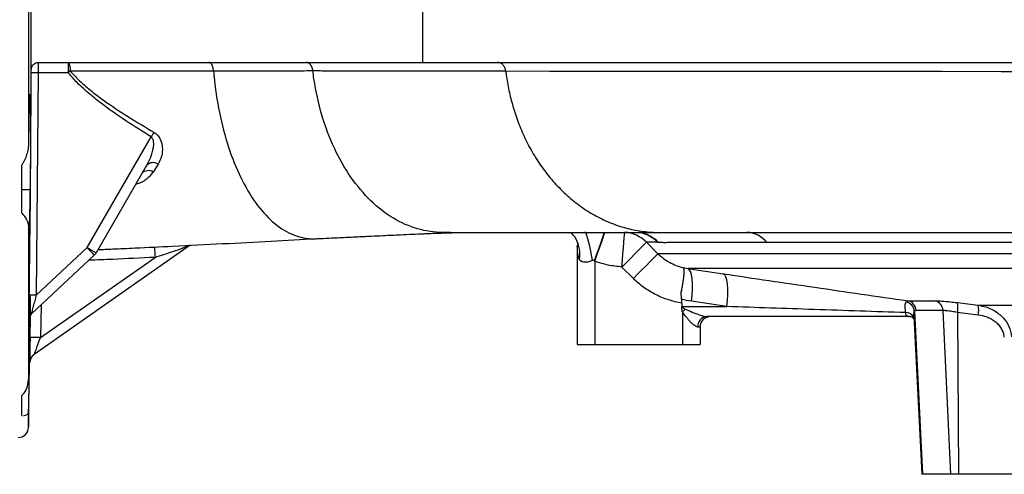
# Model space of a CAD drawing. Header units: millimetres. Extents: x 1831 to 4068, y 1333 to 4508.
# Tile 7 of 17: x 2787 to 3349, y 1583 to 1843. Entities that reach past the tile are written whole.
import ezdxf

# ---------------------------------------------------------------- set-up
doc = ezdxf.new("R2010")
doc.units = ezdxf.units.MM
doc.header["$LTSCALE"] = 2

msp = doc.modelspace()

# ---------------------------------------------------------------- linework, layer by layer
at = {"color": 7, "linetype": 'Continuous', "lineweight": 25}
for p, q in [((2792.13, 1894.36), (2792.13, 1772.31)), ((3016.79, 1848.33), (3016.79, 1818.33)), ((2804.69, 1818.33), (3016.79, 1818.33)), ((3016.79, 1818.33), (3566.74, 1818.33)), ((2797.61, 1812.41), (2796.51, 1685.58)), ((2814.76, 1812.41), (2797.61, 1812.41)), ((2793.15, 1796.95), (2792.61, 1796.95)), ((2825.53, 1712.64), (2861.96, 1775.75)), ((2788.02, 1759.53), (2788.02, 1732.47)), ((2859.41, 1759.52), (2830.65, 1709.71)), ((2865.98, 1760.21), (2863.17, 1755.77)), ((2793.15, 1745.52), (2788.02, 1745.52)), ((2792.13, 1724.74), (2792.13, 1638.44)), ((3032.69, 1721.33), (3028.24, 1721.33)), ((3140.98, 1721.19), (3140.6, 1721.26)), ((3151.72, 1721.33), (3156.33, 1721.33)), ((3155.98, 1721.33), (3156.68, 1721.33)), ((2884.35, 1713.98), (2795.32, 1651.64)), ((2796.51, 1685.58), (2825.53, 1712.64)), ((2954.54, 1717.7), (2956.13, 1717.88)), ((3105.02, 1713.83), (3105.02, 1657.33)), ((3144.44, 1715.7), (3151.02, 1709.17)), ((2829.55, 1708.32), (2793.76, 1674.96)), ((2798.95, 1661.38), (2864.24, 1707.1)), ((3486.94, 1709.17), (3151.02, 1709.17)), ((3115.02, 1704.82), (3114.79, 1705.07)), ((3115.02, 1704.82), (3115.02, 1657.33)), ((3137.01, 1695.03), (3130.42, 1701.56)), ((3165.32, 1701.27), (3168.08, 1700.75)), ((3484.35, 1700.75), (3168.08, 1700.75)), ((3168.08, 1700.75), (3188.27, 1697.73)), ((3164.51, 1683.2), (3164.28, 1687.53)), ((3164.51, 1683.2), (3164.72, 1679.02)), ((3164.72, 1679.02), (3190.35, 1679.02)), ((3164.73, 1678.88), (3164.72, 1679.02)), ((3164.88, 1675.99), (3164.73, 1678.88)), ((3190.35, 1679.02), (3170.16, 1682.05)), ((3293.46, 1682.36), (3309, 1682.36)), ((3321.79, 1681.26), (3333.65, 1679.78)), ((3333.65, 1679.78), (3410.49, 1679.78)), ((3165.02, 1675.87), (3165.02, 1657.33)), ((3294.85, 1673.33), (3178.97, 1673.33)), ((3293.82, 1673.33), (3295.99, 1673.22)), ((3296.86, 1673.68), (3301.59, 1583.33)), ((3298.25, 1676.75), (3297.23, 1676.38)), ((3297.23, 1676.38), (3301.88, 1583.33)), ((3313.49, 1676.75), (3298.25, 1676.75)), ((3313.49, 1676.75), (3317.84, 1583.33)), ((3321.76, 1675.65), (3322.39, 1583.33)), ((2792.53, 1672.13), (2792.49, 1672.09)), ((2793.15, 1672.76), (2792.63, 1672.76)), ((3175.02, 1667.33), (3173.74, 1667.33)), ((3175.02, 1667.33), (3175.02, 1657.33)), ((3105.02, 1657.33), (3115.02, 1657.33)), ((3115.02, 1657.33), (3165.02, 1657.33)), ((3165.02, 1657.33), (3175.02, 1657.33)), ((2792.13, 1610.23), (2792.76, 1646.83)), ((2788.02, 1628.09), (2788.02, 1616.88)), ((2788.02, 1616.88), (2788.48, 1616.89)), ((3301.88, 1583.33), (3301.59, 1583.33)), ((3317.84, 1583.33), (3301.88, 1583.33)), ((3322.39, 1583.33), (3317.84, 1583.33)), ((3356.26, 1583.33), (3322.39, 1583.33))]:
    msp.add_line(p, q, dxfattribs=at)
at = {"color": 8, "linetype": 'Continuous', "lineweight": 25}
for p, q in [((2792.56, 1672.55), (2792.53, 1672.13)), ((2792.13, 1618.74), (2792.13, 1610.23))]:
    msp.add_line(p, q, dxfattribs=at)
at = {"color": 8, "linetype": 'Continuous', "lineweight": 25, "flags": 128}
for points in [[(3381.25, 1812.99), (3346.68, 1813.01), (3312.88, 1813.03), (3276.91, 1813.06), (3241.93, 1813.08), (3208.18, 1813.1), (3175.88, 1813.13), (3145.26, 1813.15), (3116.39, 1813.17), (3089.32, 1813.2), (3064.24, 1813.23), (3064.24, 1813.23), (3064.24, 1813.23)], [(3114.79, 1705.07), (3116.06, 1708.62), (3117.27, 1712.04), (3118.37, 1715.22), (3119.32, 1718.03), (3120.1, 1720.37), (3120.46, 1721.49)], [(3115.02, 1704.82), (3116.27, 1708.41), (3117.47, 1711.87), (3118.58, 1715.07), (3119.57, 1717.89), (3120.38, 1720.25), (3120.8, 1721.46)], [(2799.27, 1680.09), (2799.27, 1679.76), (2798.95, 1661.38)], [(2793.01, 1661.4), (2793.22, 1673.4), (2793.23, 1674.19)]]:
    msp.add_lwpolyline(points, dxfattribs=at)
at = {"color": 7, "linetype": 'Continuous', "lineweight": 25, "flags": 128}
for points in [[(3130.42, 1701.56), (3130.75, 1705.42), (3131.06, 1709.13), (3131.35, 1712.56), (3131.6, 1715.57), (3131.81, 1718.05), (3131.96, 1719.9), (3132.06, 1721.06), (3132.1, 1721.48)], [(2825.53, 1712.64), (2826.31, 1711.79), (2827.07, 1710.98), (2827.76, 1710.24), (2828.37, 1709.58), (2828.87, 1709.05), (2829.24, 1708.65), (2829.47, 1708.41), (2829.55, 1708.32)], [(3130.42, 1701.56), (3133.01, 1704.16), (3135.5, 1706.68), (3137.83, 1709.02), (3139.9, 1711.12), (3141.65, 1712.88), (3143.02, 1714.26), (3143.96, 1715.21), (3144.44, 1715.7)], [(3137.01, 1695.03), (3139.59, 1697.63), (3142.08, 1700.15), (3144.41, 1702.49), (3146.48, 1704.58), (3148.23, 1706.35), (3149.6, 1707.73), (3150.54, 1708.68), (3151.02, 1709.17)], [(3170.16, 1682.05), (3170.53, 1685.61), (3170.72, 1689.02), (3170.71, 1692.16), (3170.52, 1694.93), (3170.15, 1697.25), (3169.6, 1699.03), (3168.91, 1700.21), (3168.08, 1700.75)], [(3190.35, 1679.02), (3190.72, 1682.57), (3190.9, 1685.98), (3190.9, 1689.12), (3190.71, 1691.89), (3190.33, 1694.2), (3189.79, 1695.98), (3189.09, 1697.17), (3188.27, 1697.73)], [(3165.02, 1675.87), (3165.21, 1676.09), (3165.4, 1676.31), (3165.59, 1676.53), (3165.78, 1676.75), (3165.97, 1676.97), (3166.15, 1677.18), (3166.33, 1677.39), (3166.51, 1677.6)]]:
    msp.add_lwpolyline(points, dxfattribs=at)
at = {"color": 7, "linetype": 'Continuous', "lineweight": 25}
for centre, radius, start, end in [((2938.74, 1813.88), 123.99, 177.9405, 180.6782), ((2808.48, 1814.38), 7.48, 351.9049, 31.9587), ((2796.45, 1731.94), 80.48, 89.1764, 91.9902), ((3028.11, 1549.01), 338.97, 128.7615, 129.0069), ((3121.52, 1615.28), 305.16, 147.6774, 148.2736), ((2863.09, 1756.08), 5.04, 54.9794, 136.9608), ((2860.47, 1751.57), 4.99, 57.2495, 138.705), ((3130.4, 1701.81), 19.75, 44.6918, 85.0745), ((3201.32, 1706.26), 15.07, 37.6713, 88.6806), ((2970.56, 1960.92), 287.54, 239.7094, 240.8851), ((3015.09, 1716.91), 151.17, 181.4812, 183.7214), ((2825.45, 1712.71), 6, 313, 330), ((2794.52, 1605.49), 80.12, 88.5721, 91.3985), ((3290.95, 1675.64), 6.32, 6.7392, 75.1526), ((3292.36, 1676.57), 5.89, 1.7282, 79.2691), ((3307.7, 1676.72), 5.79, 0.2823, 77.0519), ((3308.15, 1678.52), 13.91, 348.0816, 11.3586), ((3319.92, 1677), 14.01, 348.3133, 11.4232), ((2796.49, 1672.03), 4, 132.9994, 179.2122), ((2796.54, 1672.07), 4, 133.0085, 152.5883), ((3179.38, 1667.69), 5.65, 94.1933, 183.6535), ((3181.02, 1667.33), 6, 90, 180), ((2795.65, 1556.16), 105.27, 88.2042, 91.437), ((2798.76, 1646.73), 6, 124.9988, 179.0012), ((2786.13, 1610.33), 6, 270, 359)]:
    msp.add_arc(centre, radius, start, end, dxfattribs=at)
at = {"color": 8, "linetype": 'Continuous', "lineweight": 25}
for centre, radius, start, end in [((3016.63, 1690.51), 98.22, 8.6805, 18.4563), ((3136.91, 1702.23), 19.34, 44.1498, 78.552), ((3137.66, 1702.79), 18.7, 43.4336, 79.7884), ((2796.53, 1672.07), 4, 152.5986, 179.1975), ((3292.55, 1670.61), 4.95, 28.5129, 93.5194)]:
    msp.add_arc(centre, radius, start, end, dxfattribs=at)
at = {"color": 7, "linetype": 'Continuous', "lineweight": 25}
for centre, major_axis, ratio, start_param, end_param in [((3209.41, 1679.33), (44.81, 0), 0.133894, 3.217654, 3.434373), ((3209.41, 1679.33), (46.36, 0), 0.258819, 3.423774, 3.434373), ((3294.19, 1679.33), (5.72, -3.21), 0.886144, 5.242717, 5.277365)]:
    msp.add_ellipse(centre, major_axis=major_axis, ratio=ratio, start_param=start_param, end_param=end_param, dxfattribs=at)
for points, knots in [([(2793.65, 1813.77), (2793.65, 1814.29), (2793.68, 1826.81), (2793.68, 1839.86), (2793.65, 1852.38), (2793.65, 1852.9)], [0, 0, 0, 0, 0.040067, 0.959933, 1, 1, 1, 1]), ([(2793.65, 1813.77), (2793.7, 1814.34), (2793.77, 1815.39), (2794.52, 1816.75), (2795.57, 1817.7), (2796.68, 1818.17), (2797.38, 1818.23), (2797.63, 1818.25)], [0, 0, 0, 0, 0.2562684, 0.4689894, 0.6820464, 0.8870945, 1, 1, 1, 1]), ([(2793.66, 1812.37), (2793.66, 1812.59), (2793.66, 1813.04), (2793.66, 1813.5), (2793.65, 1813.72), (2793.65, 1813.77)], [0, 0, 0, 0, 0.433322, 0.866686, 1, 1, 1, 1]), ([(2797.63, 1818.25), (2797.63, 1818.23), (2797.62, 1818.1), (2797.62, 1817.56), (2797.62, 1816.21), (2797.61, 1814.43), (2797.61, 1813.08), (2797.61, 1812.41)], [0, 0, 0, 0, 0.027234, 0.270477, 0.513649, 0.756819, 1, 1, 1, 1]), ([(2897.59, 1813.37), (2897.58, 1813.48), (2897.56, 1813.71), (2897.52, 1814.05), (2897.47, 1814.4), (2897.41, 1814.76), (2897.33, 1815.12), (2897.24, 1815.48), (2897.14, 1815.84), (2897.02, 1816.19), (2896.88, 1816.53), (2896.73, 1816.85), (2896.56, 1817.16), (2896.37, 1817.44), (2896.17, 1817.7), (2895.95, 1817.92), (2895.72, 1818.1), (2895.48, 1818.23), (2895.22, 1818.32), (2895.05, 1818.33), (2894.96, 1818.33)], [0, 0, 0, 0, 0.040564, 0.082891, 0.12698, 0.172833, 0.220449, 0.269829, 0.320973, 0.373881, 0.428553, 0.484989, 0.54319, 0.603155, 0.664885, 0.728379, 0.793638, 0.860661, 0.929448, 1, 1, 1, 1]), ([(2954.26, 1813.4), (2954.24, 1813.51), (2954.21, 1813.73), (2954.15, 1814.08), (2954.08, 1814.44), (2953.98, 1814.82), (2953.86, 1815.21), (2953.71, 1815.6), (2953.53, 1816), (2953.32, 1816.39), (2953.08, 1816.77), (2952.81, 1817.13), (2952.5, 1817.46), (2952.16, 1817.75), (2951.79, 1818), (2951.39, 1818.19), (2950.96, 1818.31), (2950.67, 1818.33), (2950.52, 1818.33)], [0, 0, 0, 0, 0.039851, 0.082723, 0.128616, 0.177529, 0.229463, 0.284416, 0.34239, 0.403383, 0.467395, 0.534427, 0.604477, 0.677546, 0.753633, 0.832738, 0.91486, 1, 1, 1, 1]), ([(3064.24, 1813.23), (3064.15, 1813.93), (3063.97, 1814.61), (3063.43, 1815.86), (3063.07, 1816.42), (3062.22, 1817.35), (3061.73, 1817.71), (3060.67, 1818.21), (3060.11, 1818.33), (3059.55, 1818.33)], [0, 0, 0, 0, 0.25, 0.25, 0.5, 0.5, 0.75, 0.75, 1, 1, 1, 1]), ([(2792.56, 1685.58), (2792.6, 1688.25), (2792.76, 1701.58), (2793.28, 1743.84), (2793.5, 1783.44), (2793.66, 1812.37)], [0, 0, 0, 0, 0.06309, 0.315451, 1, 1, 1, 1]), ([(2861.96, 1775.75), (2857.14, 1778.8), (2847.47, 1784.9), (2835.52, 1793.33), (2826.1, 1800.9), (2819.73, 1806.66), (2816.2, 1810.74), (2814.76, 1812.41)], [0, 0, 0, 0, 0.285465, 0.571493, 0.730364, 0.889932, 1, 1, 1, 1]), ([(2897.59, 1813.37), (2897.59, 1813.37), (2891.22, 1813.37), (2878.53, 1813.35), (2858.68, 1813.34), (2837.81, 1813.33), (2823.54, 1813.33), (2815.89, 1813.32)], [0, 0, 0, 0, 0.000002, 0.24747, 0.495101, 0.729306, 1, 1, 1, 1]), ([(2815.89, 1813.32), (2817.35, 1811.73), (2820.92, 1807.84), (2827.36, 1802.35), (2836.9, 1795.15), (2848.99, 1787.13), (2858.76, 1781.34), (2863.65, 1778.44)], [0, 0, 0, 0, 0.108916, 0.267174, 0.426368, 0.712803, 1, 1, 1, 1]), ([(2954.26, 1813.4), (2952.07, 1813.4), (2949.86, 1813.39), (2945.39, 1813.39), (2943.14, 1813.39), (2936.31, 1813.38), (2931.66, 1813.38), (2922.19, 1813.37), (2917.38, 1813.37), (2910.04, 1813.37), (2907.58, 1813.37), (2902.61, 1813.37), (2900.11, 1813.37), (2897.59, 1813.37)], [0, 0, 0, 0, 0.125, 0.125, 0.25, 0.25, 0.5, 0.5, 0.75, 0.75, 0.875, 0.875, 1, 1, 1, 1]), ([(2897.59, 1813.37), (2897.74, 1811.65), (2898.64, 1802.66), (2901.22, 1786.83), (2906.64, 1767.3), (2913.84, 1750.21), (2922.55, 1736.15), (2932.47, 1725.67), (2943.26, 1719.18), (2950.77, 1717.7), (2954.54, 1717.7)], [0.5265652, 0.5265652, 0.5265652, 0.5265652, 0.5334817, 0.5629424, 0.5924031, 0.6218639, 0.6513246, 0.6807853, 0.710246, 0.7397067, 0.7397067, 0.7397067, 0.7397067]), ([(3064.24, 1813.23), (3061.95, 1813.24), (3059.68, 1813.24), (3055.21, 1813.25), (3053.01, 1813.26), (3046.48, 1813.28), (3042.24, 1813.29), (3033.99, 1813.3), (3029.98, 1813.3), (3025.12, 1813.31), (3024.15, 1813.31), (3022.24, 1813.31), (3021.27, 1813.31), (3018.32, 1813.31), (3014.27, 1813.32), (3009.98, 1813.33), (3005.58, 1813.34), (3003.33, 1813.34), (2996.43, 1813.35), (2991.62, 1813.36), (2981.63, 1813.37), (2976.43, 1813.37), (2968.34, 1813.38), (2965.59, 1813.39), (2961.4, 1813.39), (2959.28, 1813.39), (2957.14, 1813.4), (2955.7, 1813.4), (2954.98, 1813.4), (2954.26, 1813.4)], [0, 0, 0, 0, 0.0625, 0.0625, 0.125, 0.125, 0.25, 0.25, 0.375, 0.375, 0.40625, 0.40625, 0.4375, 0.4375, 0.5, 0.5625, 0.5625, 0.625, 0.625, 0.75, 0.75, 0.875, 0.875, 0.9375, 0.9375, 0.96875, 0.984375, 0.984375, 1, 1, 1, 1]), ([(3028.24, 1721.33), (3023.47, 1721.33), (3013.9, 1722.69), (2999.99, 1728.8), (2987.06, 1738.8), (2975.62, 1752.36), (2966.13, 1768.97), (2958.97, 1788.01), (2955.61, 1803.3), (2954.44, 1811.89), (2954.26, 1813.4)], [0.5272111, 0.5272111, 0.5272111, 0.5272111, 0.5566719, 0.5861326, 0.6155933, 0.645054, 0.6745147, 0.7039754, 0.7334362, 0.7397067, 0.7397067, 0.7397067, 0.7397067]), ([(3064.24, 1813.23), (3064.32, 1812.54), (3064.8, 1808.94), (3065.95, 1802.33), (3068.2, 1793.28), (3071.22, 1784.15), (3075.07, 1775.06), (3079.79, 1766.14), (3085.38, 1757.58), (3091.85, 1749.55), (3099.1, 1742.25), (3107.07, 1735.86), (3115.59, 1730.51), (3124.5, 1726.36), (3133.62, 1723.41), (3142.76, 1721.7), (3148.76, 1721.33), (3151.72, 1721.33)], [0.7338988, 0.7338988, 0.7338988, 0.7338988, 0.7364008, 0.7469313, 0.7574619, 0.7679925, 0.778523, 0.7890536, 0.7995842, 0.8101147, 0.8206453, 0.8311759, 0.8417064, 0.852237, 0.8627676, 0.8732981, 0.8838287, 0.8838287, 0.8838287, 0.8838287]), ([(2792.89, 1800.2), (2792.85, 1800.12), (2792.78, 1799.97), (2792.66, 1798.32), (2792.55, 1795.66), (2792.44, 1791.95), (2792.33, 1787.36), (2792.24, 1781.99), (2792.17, 1776.87), (2792.14, 1773.53), (2792.13, 1772.31)], [0, 0, 0, 0, 0.122911, 0.256342, 0.389773, 0.523206, 0.656639, 0.790063, 0.923486, 1, 1, 1, 1]), ([(2793.15, 1745.52), (2793.18, 1747.09), (2793.23, 1750.24), (2793.31, 1755.5), (2793.37, 1760.98), (2793.42, 1766.56), (2793.45, 1772.09), (2793.46, 1777.4), (2793.45, 1782.33), (2793.42, 1786.77), (2793.37, 1790.57), (2793.3, 1793.57), (2793.23, 1795.79), (2793.17, 1796.56), (2793.15, 1796.95)], [0, 0, 0, 0, 0.084031, 0.168061, 0.252095, 0.336129, 0.420152, 0.504175, 0.588183, 0.672192, 0.756201, 0.84021, 0.920105, 1, 1, 1, 1]), ([(2861.96, 1775.75), (2862.16, 1775.58), (2862.49, 1775.3), (2863.02, 1774.36), (2863.42, 1772.41), (2863.11, 1768.73), (2861.83, 1764.17), (2860.19, 1761.02), (2859.41, 1759.52)], [0, 0, 0, 0, 0.0423144, 0.0696926, 0.176432, 0.3700447, 0.7008845, 1, 1, 1, 1]), ([(2863.65, 1778.44), (2864.3, 1777.98), (2865.78, 1776.92), (2867.52, 1774.14), (2868.41, 1770.87), (2868.48, 1767.57), (2867.93, 1763.95), (2866.74, 1761.67), (2865.98, 1760.21)], [0, 0, 0, 0, 0.1004707, 0.2275533, 0.4225523, 0.5755792, 0.7288686, 1, 1, 1, 1]), ([(2792.13, 1772.31), (2792.11, 1771.2), (2792, 1770.1), (2791.73, 1768.44), (2791.62, 1767.89), (2791.36, 1766.78), (2791.21, 1766.23), (2790.72, 1764.59), (2790.33, 1763.51), (2789.6, 1761.94), (2789.34, 1761.42), (2788.74, 1760.43), (2788.42, 1759.96), (2788.02, 1759.53)], [0, 0, 0, 0, 0.25, 0.25, 0.375, 0.375, 0.5, 0.5, 0.75, 0.75, 0.875, 0.875, 1, 1, 1, 1]), ([(2792.39, 1720.29), (2792.43, 1720.52), (2792.5, 1720.97), (2792.61, 1723.04), (2792.73, 1726.11), (2792.85, 1730.15), (2792.96, 1735.07), (2793.06, 1740.25), (2793.12, 1743.91), (2793.15, 1745.52)], [0, 0, 0, 0, 0.147476, 0.294952, 0.442444, 0.589936, 0.737436, 0.884936, 1, 1, 1, 1]), ([(2788.02, 1732.47), (2788.6, 1731.88), (2790.49, 1729.94), (2791.78, 1727.09), (2792.03, 1725.36), (2792.13, 1724.74)], [0, 0, 0, 0, 0.220851, 0.723115, 1, 1, 1, 1]), ([(2792.13, 1724.74), (2792.15, 1723.7), (2792.2, 1721.73), (2792.28, 1720.4), (2792.34, 1720.37), (2792.36, 1720.36)], [0, 0, 0, 0, 0.400187, 0.752416, 1, 1, 1, 1]), ([(2955.32, 1717.7), (2959.6, 1717.9), (2967.53, 1718.27), (2978.2, 1718.77), (2986.84, 1719.18), (2993.71, 1719.51), (2999.28, 1719.77), (3004.86, 1720.03), (3010.83, 1720.3), (3016.16, 1720.54), (3020.25, 1720.71), (3023.53, 1720.84), (3028.69, 1721.03), (3035.91, 1721.27), (3041.72, 1721.3), (3044.83, 1721.32)], [0, 0, 0, 0, 0.146013, 0.270289, 0.372867, 0.453727, 0.515073, 0.570949, 0.649081, 0.722398, 0.747272, 0.780274, 0.822933, 0.905349, 1, 1, 1, 1]), ([(3032.69, 1721.33), (3041.15, 1721.33), (3058.12, 1721.33), (3081.22, 1721.33), (3100.78, 1721.33), (3116.74, 1721.33), (3130.84, 1721.33), (3142.41, 1721.33), (3149.2, 1721.33), (3151.37, 1721.33)], [0, 0, 0, 0, 0.176749, 0.354194, 0.532616, 0.667259, 0.802121, 0.936805, 1, 1, 1, 1]), ([(3106.26, 1705.71), (3106.27, 1705.73), (3106.28, 1705.84), (3106.41, 1706.83), (3106.62, 1709.93), (3105.79, 1714.84), (3103.7, 1719.3), (3101.56, 1720.86), (3100.91, 1721.33)], [0, 0, 0, 0, 0.00378, 0.017467, 0.160628, 0.507957, 0.852217, 1, 1, 1, 1]), ([(3156.33, 1721.33), (3161.88, 1721.33), (3172.8, 1721.33), (3190.83, 1721.33), (3209.51, 1721.33), (3228.82, 1721.33), (3250.15, 1721.33), (3273.54, 1721.33), (3298.92, 1721.33), (3324.32, 1721.33), (3350.71, 1721.33), (3377.95, 1721.33), (3405.91, 1721.33), (3433.21, 1721.33), (3459.76, 1721.33), (3481.35, 1721.33), (3494.1, 1721.33), (3498.23, 1721.33)], [0, 0, 0, 0, 0.069271, 0.136534, 0.201985, 0.265771, 0.327994, 0.403668, 0.477075, 0.548237, 0.617143, 0.693118, 0.766203, 0.836478, 0.904012, 0.968866, 1, 1, 1, 1]), ([(2831.72, 1711.56), (2834.47, 1711.65), (2841.52, 1711.9), (2848.57, 1712.26), (2852.87, 1712.48)], [0, 0, 0, 0, 0.390269, 1, 1, 1, 1]), ([(2852.87, 1712.44), (2860.03, 1712.79), (2876.9, 1713.6), (2902.83, 1714.9), (2930.33, 1716.33), (2947.63, 1717.28), (2956.14, 1717.74)], [0, 0, 0, 0, 0.198778, 0.468654, 0.738928, 1, 1, 1, 1]), ([(3104.9, 1715.91), (3104.97, 1715.64), (3105.16, 1714.95), (3105.18, 1714.36), (3105.18, 1714.24), (3105.18, 1714.22)], [0, 0, 0, 0, 0.34636, 0.894948, 1, 1, 1, 1]), ([(3106.26, 1705.71), (3106.02, 1706.43), (3105.16, 1708.95), (3105.08, 1711.8), (3105.02, 1713.83)], [0, 0, 0, 0, 0.287814, 1, 1, 1, 1]), ([(3151.24, 1715.65), (3151.14, 1715.66), (3150.98, 1715.69), (3150.84, 1715.7), (3150.79, 1715.7)], [0, 0, 0, 0, 0.628635, 1, 1, 1, 1]), ([(3213.25, 1715.48), (3207.15, 1715.48), (3194.9, 1715.47), (3179.53, 1715.48), (3166.48, 1715.46), (3158.42, 1715.52), (3153.8, 1715.43), (3152.09, 1715.58), (3151.24, 1715.65)], [0, 0, 0, 0, 0.216189, 0.433879, 0.650068, 0.867758, 0.93387, 1, 1, 1, 1]), ([(3486.91, 1715.48), (3473.27, 1715.48), (3459.79, 1715.48), (3439.78, 1715.48), (3433.14, 1715.48), (3423.24, 1715.48), (3419.95, 1715.48), (3413.39, 1715.48), (3410.12, 1715.48), (3393.88, 1715.48), (3381.23, 1715.48), (3356.59, 1715.48), (3344.61, 1715.48), (3321.29, 1715.48), (3309.97, 1715.48), (3296.24, 1715.48), (3293.51, 1715.48), (3288.12, 1715.48), (3285.46, 1715.48), (3277.55, 1715.48), (3272.4, 1715.48), (3262.34, 1715.48), (3257.43, 1715.48), (3247.85, 1715.48), (3243.2, 1715.48), (3229.66, 1715.48), (3221.18, 1715.48), (3213.25, 1715.48)], [0, 0, 0, 0, 0.125, 0.125, 0.1875, 0.1875, 0.21875, 0.21875, 0.25, 0.25, 0.375, 0.375, 0.5, 0.5, 0.625, 0.625, 0.65625, 0.65625, 0.6875, 0.6875, 0.75, 0.75, 0.8125, 0.8125, 0.875, 0.875, 1, 1, 1, 1]), ([(3151.02, 1709.17), (3153.01, 1707.22), (3155.22, 1705.59), (3158.84, 1703.59), (3160.1, 1703), (3162.67, 1702), (3163.99, 1701.59), (3165.32, 1701.27)], [0, 0, 0, 0, 0.5, 0.5, 0.75, 0.75, 1, 1, 1, 1]), ([(3113.73, 1705.33), (3113.37, 1705.16), (3112.31, 1704.66), (3110.92, 1704.34), (3109.24, 1704.24), (3108.16, 1704.43), (3107.02, 1704.94), (3106.59, 1705.38), (3106.26, 1705.71)], [0, 0, 0, 0, 0.1230443, 0.3630524, 0.4533969, 0.7159413, 0.7827167, 1, 1, 1, 1]), ([(3114.79, 1705.07), (3114.7, 1705.15), (3114.54, 1705.3), (3114.25, 1705.43), (3113.97, 1705.44), (3113.81, 1705.37), (3113.73, 1705.33)], [0, 0, 0, 0, 0.315822, 0.548911, 0.783631, 1, 1, 1, 1]), ([(3130.42, 1701.56), (3127.83, 1701.85), (3122.59, 1702.46), (3117.56, 1704.03), (3115.02, 1704.82)], [0, 0, 0, 0, 0.496064, 1, 1, 1, 1]), ([(3165.32, 1701.27), (3165.35, 1701.25), (3165.38, 1701.23), (3165.43, 1701.18), (3165.45, 1701.15), (3165.52, 1701.05), (3165.56, 1700.96), (3165.67, 1700.65), (3165.72, 1700.38), (3165.77, 1699.85), (3165.78, 1699.66), (3165.79, 1699.24), (3165.8, 1699.02), (3165.79, 1698.29), (3165.76, 1697.75), (3165.67, 1696.54), (3165.6, 1695.87), (3165.43, 1694.43), (3165.33, 1693.67), (3165.09, 1692.05), (3164.95, 1691.19), (3164.64, 1689.41), (3164.47, 1688.48), (3164.28, 1687.53)], [0, 0, 0, 0, 0.03125, 0.03125, 0.0625, 0.0625, 0.125, 0.125, 0.25, 0.25, 0.3125, 0.3125, 0.375, 0.375, 0.5, 0.5, 0.625, 0.625, 0.75, 0.75, 0.875, 0.875, 1, 1, 1, 1]), ([(3188.27, 1697.73), (3196.94, 1696.43), (3205.64, 1695.14), (3223.07, 1692.57), (3231.82, 1691.28), (3249.35, 1688.72), (3258.14, 1687.45), (3275.76, 1684.9), (3284.59, 1683.63), (3293.46, 1682.36)], [0, 0, 0, 0, 0.25, 0.25, 0.5, 0.5, 0.75, 0.75, 1, 1, 1, 1]), ([(3164.62, 1681.03), (3162.01, 1681.45), (3159.46, 1682.07), (3155.73, 1683.28), (3154.5, 1683.73), (3152.07, 1684.73), (3150.87, 1685.29), (3147.34, 1687.07), (3145.11, 1688.43), (3140.89, 1691.48), (3138.89, 1693.17), (3137.01, 1695.03)], [0, 0, 0, 0, 0.25, 0.25, 0.375, 0.375, 0.5, 0.5, 0.75, 0.75, 1, 1, 1, 1]), ([(2792.47, 1675.63), (2792.47, 1675.64), (2792.47, 1676.65), (2792.5, 1680.07), (2792.54, 1683.55), (2792.56, 1685.58)], [0, 0, 0, 0, 0.004754, 0.419389, 1, 1, 1, 1]), ([(2792.83, 1685.84), (2792.81, 1684.44), (2792.76, 1681.34), (2792.7, 1677.71), (2792.66, 1676.04), (2792.65, 1675.64)], [0, 0, 0, 0, 0.38139, 0.849984, 1, 1, 1, 1]), ([(2793.15, 1672.76), (2793.18, 1674.57), (2793.23, 1678.17), (2793.29, 1682.13), (2793.32, 1684.08), (2793.33, 1684.51)], [0, 0, 0, 0, 0.437357, 0.874716, 1, 1, 1, 1]), ([(2796.51, 1685.58), (2796.22, 1684.48), (2795.93, 1683.39), (2795.36, 1681.24), (2795.08, 1680.17), (2794.69, 1678.65), (2794.56, 1678.15), (2794.31, 1677.2), (2794.2, 1676.76), (2794.05, 1676.16), (2794, 1675.97), (2793.91, 1675.63), (2793.87, 1675.48), (2793.81, 1675.22), (2793.79, 1675.12), (2793.76, 1674.98), (2793.76, 1674.95), (2793.76, 1674.96)], [0, 0, 0, 0, 0.25, 0.25, 0.5, 0.5, 0.625, 0.625, 0.75, 0.75, 0.8125, 0.8125, 0.875, 0.875, 0.9375, 0.9375, 1, 1, 1, 1]), ([(2792.86, 1684.05), (2792.85, 1683.46), (2792.79, 1681.3), (2792.72, 1677.99), (2792.67, 1675.13), (2792.66, 1674.33)], [0, 0, 0, 0, 0.21014, 0.7784404, 1, 1, 1, 1]), ([(3292.24, 1675.55), (3274.87, 1676.14), (3240.83, 1677.29), (3206.94, 1678.45), (3190.35, 1679.02)], [0, 0, 0, 0, 0.510504, 1, 1, 1, 1]), ([(3292.24, 1675.55), (3292.17, 1676.31), (3292.12, 1677.02), (3292.06, 1678), (3292.05, 1678.31), (3292.03, 1678.9), (3292.03, 1679.19), (3292.05, 1679.98), (3292.09, 1680.44), (3292.26, 1681.21), (3292.39, 1681.52), (3292.57, 1681.76)], [0, 0, 0, 0, 0.25, 0.25, 0.375, 0.375, 0.5, 0.5, 0.75, 0.75, 1, 1, 1, 1]), ([(3309, 1682.36), (3309.63, 1682.36), (3310.39, 1682.33), (3311.72, 1682.26), (3312.21, 1682.23), (3313.22, 1682.16), (3313.75, 1682.12), (3314.85, 1682.02), (3315.43, 1681.97), (3316.62, 1681.85), (3317.25, 1681.79), (3319.14, 1681.59), (3320.44, 1681.43), (3321.79, 1681.26)], [0, 0, 0, 0, 0.25, 0.25, 0.375, 0.375, 0.5, 0.5, 0.625, 0.625, 0.75, 0.75, 1, 1, 1, 1]), ([(3333.65, 1679.78), (3335.12, 1679.5), (3338.13, 1678.93), (3343.14, 1676.74), (3347.86, 1673.1), (3351.59, 1667.75), (3352.32, 1663.79), (3352.69, 1661.77)], [0, 0, 0, 0, 0.1591328, 0.3235979, 0.5767528, 0.7838604, 1, 1, 1, 1]), ([(2792.56, 1672.51), (2792.56, 1672.5), (2792.56, 1672.48), (2792.57, 1672.58), (2792.59, 1672.76), (2792.68, 1673.22), (2792.86, 1673.62), (2792.99, 1673.91)], [0, 0, 0, 0, 0.17181, 0.292464, 0.401438, 0.558818, 1, 1, 1, 1]), ([(3173.74, 1667.33), (3173.45, 1667.33), (3173.12, 1667.44), (3172.41, 1667.8), (3172.04, 1668.06), (3171.28, 1668.65), (3170.9, 1668.99), (3170.13, 1669.73), (3169.76, 1670.11), (3169, 1670.92), (3168.63, 1671.34), (3167.89, 1672.2), (3167.52, 1672.65), (3166.42, 1674), (3165.71, 1674.92), (3165.02, 1675.87)], [0, 0, 0, 0, 0.125, 0.125, 0.25, 0.25, 0.375, 0.375, 0.5, 0.5, 0.625, 0.625, 0.75, 0.75, 1, 1, 1, 1]), ([(3166.51, 1677.6), (3167.84, 1677.03), (3170.57, 1675.85), (3174.19, 1674.47), (3176.97, 1673.62), (3178.35, 1673.35), (3178.88, 1673.34), (3178.97, 1673.33)], [0, 0, 0, 0, 0.313228, 0.644197, 0.833871, 0.972286, 1, 1, 1, 1]), ([(3294.63, 1673.34), (3294.25, 1673.35), (3293.91, 1673.39), (3293.3, 1673.57), (3293.04, 1673.71), (3292.74, 1673.99), (3292.65, 1674.09), (3292.51, 1674.33), (3292.45, 1674.46), (3292.31, 1674.88), (3292.27, 1675.2), (3292.24, 1675.55)], [0, 0, 0, 0, 0.25, 0.25, 0.5, 0.5, 0.625, 0.625, 0.75, 0.75, 1, 1, 1, 1]), ([(3294.89, 1673.33), (3294.88, 1673.33), (3294.86, 1673.33), (3295.33, 1673.3), (3296.24, 1672.89), (3296.7, 1672.37), (3296.94, 1672.11)], [0, 0, 0, 0, 0.049424, 0.277583, 0.630594, 1, 1, 1, 1]), ([(3321.76, 1675.65), (3320.7, 1675.85), (3318.47, 1676.26), (3315.47, 1676.66), (3314.15, 1676.72), (3313.49, 1676.75)], [0, 0, 0, 0, 0.313757, 0.657317, 1, 1, 1, 1]), ([(3348.54, 1661.56), (3348.47, 1662.45), (3348.29, 1663.31), (3347.87, 1664.55), (3347.71, 1664.96), (3347.33, 1665.77), (3347.11, 1666.16), (3346.42, 1667.29), (3345.88, 1667.98), (3344.98, 1668.95), (3344.66, 1669.26), (3344, 1669.85), (3343.66, 1670.13), (3342.61, 1670.93), (3341.88, 1671.4), (3340.33, 1672.24), (3339.52, 1672.61), (3337.08, 1673.54), (3335.38, 1673.95), (3333.64, 1674.17)], [0, 0, 0, 0, 0.125, 0.125, 0.1875, 0.1875, 0.25, 0.25, 0.375, 0.375, 0.4375, 0.4375, 0.5, 0.5, 0.625, 0.625, 0.75, 0.75, 1, 1, 1, 1]), ([(2792.13, 1618.74), (2792.15, 1619.43), (2792.19, 1620.82), (2792.27, 1624.07), (2792.36, 1628.24), (2792.46, 1633.38), (2792.57, 1639.19), (2792.69, 1645.5), (2792.8, 1652.13), (2792.92, 1658.9), (2793.03, 1665.61), (2793.11, 1670.19), (2793.14, 1672.51), (2793.15, 1672.76)], [0, 0, 0, 0, 0.09046, 0.18092, 0.281747, 0.382576, 0.483415, 0.584255, 0.685104, 0.785954, 0.886807, 0.987658, 1, 1, 1, 1]), ([(2792.63, 1672.76), (2792.61, 1672.05), (2792.56, 1669.31), (2792.47, 1664.12), (2792.37, 1657.4), (2792.27, 1650.74), (2792.19, 1644.32), (2792.15, 1640.4), (2792.13, 1638.44)], [0, 0, 0, 0, 0.067028, 0.256831, 0.446629, 0.636427, 0.818212, 1, 1, 1, 1]), ([(2793.01, 1661.4), (2793.01, 1661.22), (2792.97, 1659.3), (2792.91, 1655.92), (2792.85, 1651.91), (2792.8, 1649.07), (2792.77, 1647.2), (2792.77, 1646.96), (2792.76, 1646.83)], [0, 0, 0, 0, 0.026368, 0.277366, 0.488098, 0.666314, 0.832923, 1, 1, 1, 1]), ([(2795.32, 1651.64), (2795.34, 1651.7), (2795.37, 1651.76), (2795.55, 1652.27), (2795.9, 1653.21), (2796.62, 1655.13), (2797.65, 1657.9), (2798.47, 1660.1), (2798.95, 1661.38)], [0, 0, 0, 0, 0.1090176, 0.135962, 0.2844003, 0.4609536, 0.6873679, 1, 1, 1, 1]), ([(2792.13, 1638.44), (2791.93, 1636.7), (2791.56, 1633.48), (2790.04, 1630.08), (2788.53, 1628.59), (2788.02, 1628.09)], [0, 0, 0, 0, 0.436684, 0.810124, 1, 1, 1, 1]), ([(2789.18, 1616.9), (2789.35, 1616.91), (2790.79, 1616.93), (2791.76, 1617.42), (2792.03, 1618.39), (2792.13, 1618.74)], [0, 0, 0, 0, 0.077233, 0.672079, 1, 1, 1, 1])]:
    msp.add_open_spline(points, degree=3, knots=knots, dxfattribs=at)
for points in [[(2797.63, 1818.25), (2799.99, 1818.3), (2802.34, 1818.33), (2804.69, 1818.33)], [(3150.79, 1715.7), (3148.14, 1715.7), (3146.03, 1715.7), (3144.44, 1715.7)], [(3170.16, 1682.05), (3168.25, 1682.33), (3166.37, 1682.72), (3164.51, 1683.2)], [(3292.57, 1681.76), (3292.85, 1682.13), (3293.15, 1682.33), (3293.46, 1682.36)], [(3333.64, 1674.17), (3329.68, 1674.66), (3325.72, 1675.15), (3321.76, 1675.65)]]:
    msp.add_open_spline(points, degree=3, dxfattribs=at)
at = {"color": 8, "linetype": 'Continuous', "lineweight": 25}
for points, knots in [([(2853.3, 1748.95), (2853.65, 1749.01), (2855.16, 1749.28), (2857.33, 1750.41), (2860.58, 1752.41), (2862.17, 1754.47), (2863.17, 1755.77)], [0, 0, 0, 0, 0.074023, 0.323089, 0.572364, 1, 1, 1, 1]), ([(2864.24, 1707.1), (2867.65, 1708.2), (2873.07, 1709.96), (2879.65, 1712.25), (2882.58, 1713.47), (2883.74, 1713.95)], [0, 0, 0, 0, 0.506683, 0.805137, 1, 1, 1, 1]), ([(2864.24, 1707.1), (2856.22, 1706.69), (2843.63, 1706.04), (2831.04, 1705.62), (2826.47, 1705.46)], [0, 0, 0, 0, 0.637646, 1, 1, 1, 1]), ([(2792.49, 1672.09), (2792.48, 1672.13), (2792.47, 1672.24), (2792.46, 1673.37), (2792.46, 1674.83), (2792.47, 1675.63)], [0, 0, 0, 0, 0.240894, 0.583525, 1, 1, 1, 1]), ([(3297.23, 1676.38), (3297.17, 1676.3), (3296.93, 1675.97), (3296.84, 1675.28), (3296.82, 1674.47), (3296.85, 1674.09), (3296.88, 1673.84)], [0, 0, 0, 0, 0.166967, 0.677057, 0.798236, 1, 1, 1, 1]), ([(2792.76, 1646.83), (2792.76, 1646.83), (2792.76, 1646.83), (2792.76, 1646.83), (2792.76, 1646.83)], [0, 0, 0, 0, 0.426781, 1, 1, 1, 1])]:
    msp.add_open_spline(points, degree=3, knots=knots, dxfattribs=at)

doc.saveas('drawing.dxf')
